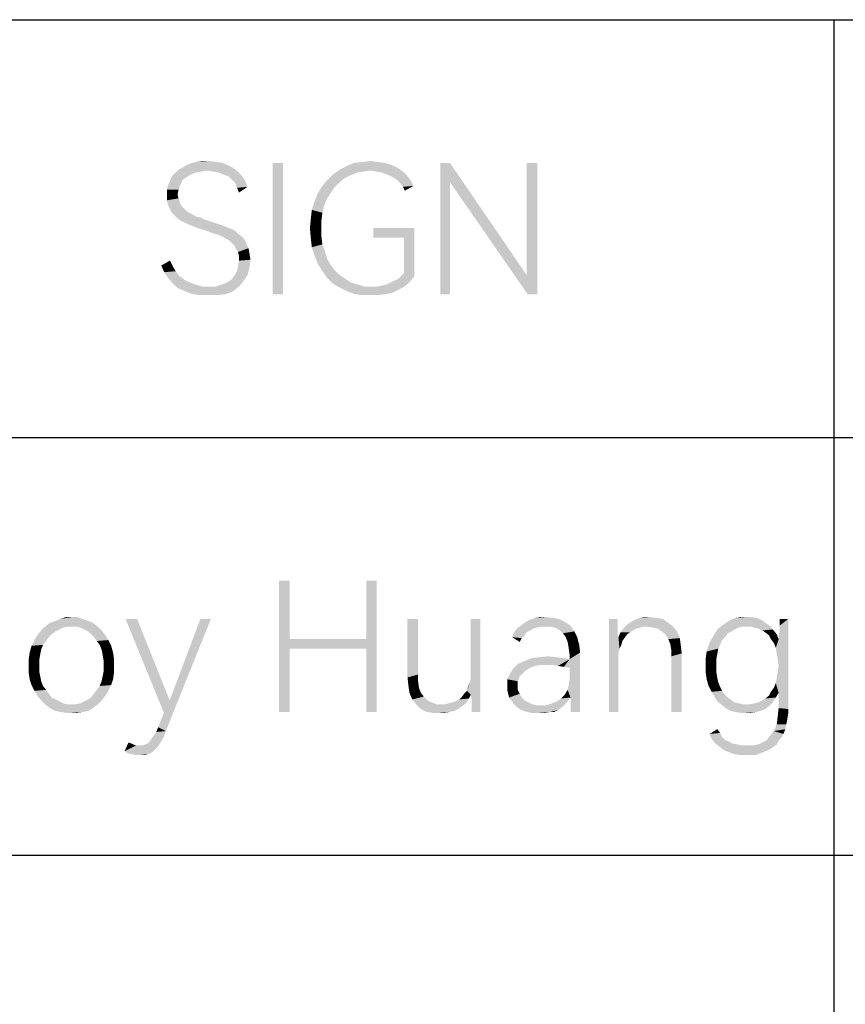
# Model space of a CAD drawing. Header units: millimetres. Extents: x 0 to 297, y 0 to 210.
# Tile 74 of 122: x 142 to 156, y 16 to 33. Entities that reach past the tile are written whole.
import ezdxf

# ---------------------------------------------------------------- set-up
doc = ezdxf.new("R2010")
doc.units = ezdxf.units.MM
doc.header["$LTSCALE"] = 16.335
doc.layers.get('0').update_dxf_attribs({"linetype": 'CONTINUOUS'})

msp = doc.modelspace()

# ---------------------------------------------------------------- linework, layer by layer
at = {"color": 7, "linetype": 'CONTINUOUS', "true_color": 0x00bfff}
for p, q in [((92, 33), (292, 33)), ((156, 33), (156, 12)), ((92, 26), (172, 26)), ((92, 19), (266, 19))]:
    msp.add_line(p, q, dxfattribs=at)
at = {"color": 7, "linetype": 'CONTINUOUS'}
for points in [[(145.88, 30.552), (145.093, 30.52), (145.174, 30.568)], [(145.093, 30.52), (145.88, 30.552), (145.961, 30.504)], [(145.768, 30.6), (145.174, 30.568), (145.254, 30.6)], [(145.174, 30.568), (145.768, 30.6), (145.88, 30.552)], [(145.655, 30.616), (145.254, 30.6), (145.334, 30.616)], [(145.254, 30.6), (145.655, 30.616), (145.768, 30.6)], [(145.527, 30.632), (145.334, 30.616), (145.431, 30.632)], [(145.334, 30.616), (145.527, 30.632), (145.655, 30.616)], [(146.78, 30.6), (146.603, 28.4), (146.603, 30.6)], [(146.603, 28.4), (146.78, 30.6), (146.78, 28.4)], [(148.691, 30.52), (147.727, 30.488), (147.855, 30.552)], [(148.482, 30.6), (148.594, 30.568), (147.855, 30.552)], [(148.482, 30.6), (147.855, 30.552), (147.968, 30.6)], [(147.855, 30.552), (148.594, 30.568), (148.691, 30.52)], [(148.369, 30.616), (147.968, 30.6), (148.112, 30.616)], [(147.968, 30.6), (148.369, 30.616), (148.482, 30.6)], [(148.112, 30.616), (148.241, 30.632), (148.369, 30.616)], [(149.574, 30.6), (149.574, 30.279), (149.413, 28.4)], [(149.574, 30.6), (149.413, 28.4), (149.413, 30.6)], [(149.574, 30.279), (149.574, 30.6), (150.858, 28.721)], [(151.035, 30.6), (150.858, 28.721), (150.858, 30.6)], [(150.874, 28.4), (150.858, 28.721), (151.035, 30.6)], [(150.874, 28.4), (151.035, 30.6), (151.035, 28.4)], [(145.158, 30.359), (144.885, 30.295), (144.917, 30.375)], [(145.238, 30.407), (144.917, 30.375), (144.965, 30.423)], [(144.917, 30.375), (145.238, 30.407), (145.158, 30.359)], [(145.511, 30.472), (144.965, 30.423), (145.029, 30.488)], [(145.511, 30.472), (145.415, 30.455), (144.965, 30.423)], [(145.415, 30.455), (145.318, 30.439), (144.965, 30.423)], [(144.965, 30.423), (145.318, 30.439), (145.238, 30.407)], [(145.961, 30.504), (145.029, 30.488), (145.093, 30.52)], [(145.511, 30.472), (145.029, 30.488), (145.961, 30.504)], [(145.607, 30.455), (145.511, 30.472), (145.961, 30.504)], [(145.704, 30.439), (145.607, 30.455), (145.961, 30.504)], [(145.704, 30.439), (145.961, 30.504), (146.041, 30.439)], [(146.041, 30.439), (145.784, 30.407), (145.704, 30.439)], [(145.864, 30.375), (145.784, 30.407), (146.041, 30.439)], [(145.864, 30.375), (146.041, 30.439), (146.105, 30.359)], [(146.105, 30.359), (145.928, 30.311), (145.864, 30.375)], [(147.904, 30.391), (147.518, 30.311), (147.615, 30.407)], [(147.904, 30.391), (147.807, 30.343), (147.518, 30.311)], [(148.241, 30.472), (147.615, 30.407), (147.727, 30.488)], [(148.241, 30.472), (148.128, 30.455), (147.615, 30.407)], [(148.128, 30.455), (148.016, 30.439), (147.615, 30.407)], [(147.615, 30.407), (148.016, 30.439), (147.904, 30.391)], [(148.241, 30.472), (147.727, 30.488), (148.691, 30.52)], [(148.337, 30.455), (148.241, 30.472), (148.691, 30.52)], [(148.337, 30.455), (148.691, 30.52), (148.787, 30.455)], [(148.787, 30.455), (148.434, 30.439), (148.337, 30.455)], [(148.514, 30.407), (148.434, 30.439), (148.787, 30.455)], [(148.514, 30.407), (148.787, 30.455), (148.851, 30.391)], [(148.851, 30.391), (148.594, 30.375), (148.514, 30.407)], [(148.674, 30.327), (148.594, 30.375), (148.851, 30.391)], [(148.674, 30.327), (148.851, 30.391), (148.915, 30.311)], [(145.061, 30.231), (144.836, 30.15), (144.853, 30.231)], [(144.836, 30.15), (145.061, 30.231), (145.029, 30.15)], [(144.853, 30.231), (144.885, 30.295), (145.093, 30.311)], [(144.853, 30.231), (145.093, 30.311), (145.061, 30.231)], [(145.158, 30.359), (145.093, 30.311), (144.885, 30.295)], [(145.928, 30.311), (146.105, 30.359), (146.153, 30.279)], [(146.153, 30.279), (145.977, 30.263), (145.928, 30.311)], [(145.977, 30.263), (146.153, 30.279), (146.185, 30.199)], [(146.185, 30.199), (146.009, 30.182), (145.977, 30.263)], [(146.009, 30.182), (146.185, 30.199), (146.041, 30.102)], [(147.647, 30.199), (147.358, 30.086), (147.438, 30.215)], [(147.647, 30.199), (147.582, 30.102), (147.358, 30.086)], [(147.727, 30.279), (147.438, 30.215), (147.518, 30.311)], [(147.438, 30.215), (147.727, 30.279), (147.647, 30.199)], [(147.518, 30.311), (147.807, 30.343), (147.727, 30.279)], [(148.915, 30.311), (148.739, 30.263), (148.674, 30.327)], [(148.739, 30.263), (148.915, 30.311), (148.964, 30.215)], [(148.964, 30.215), (148.787, 30.199), (148.739, 30.263)], [(148.787, 30.199), (148.964, 30.215), (148.819, 30.134)], [(149.413, 28.4), (149.574, 30.279), (149.574, 28.4)], [(150.858, 28.721), (150.874, 28.4), (149.574, 30.279)], [(145.029, 30.15), (145.013, 30.07), (144.836, 30.054)], [(145.029, 30.15), (144.836, 30.054), (144.836, 30.15)], [(144.836, 30.054), (145.013, 30.07), (145.029, 30.006)], [(145.029, 30.006), (144.836, 29.974), (144.836, 30.054)], [(147.518, 30.006), (147.309, 29.958), (147.358, 30.086)], [(147.358, 30.086), (147.582, 30.102), (147.518, 30.006)], [(144.836, 29.974), (145.029, 30.006), (145.045, 29.958)], [(145.045, 29.958), (144.853, 29.893), (144.836, 29.974)], [(145.045, 29.958), (145.061, 29.909), (144.853, 29.893)], [(144.853, 29.893), (145.061, 29.909), (145.093, 29.861)], [(145.093, 29.861), (144.885, 29.829), (144.853, 29.893)], [(147.47, 29.893), (147.261, 29.813), (147.309, 29.958)], [(147.261, 29.813), (147.47, 29.893), (147.438, 29.765)], [(147.309, 29.958), (147.518, 30.006), (147.47, 29.893)], [(144.885, 29.829), (145.093, 29.861), (145.174, 29.781)], [(145.174, 29.781), (144.917, 29.765), (144.885, 29.829)], [(144.917, 29.765), (145.174, 29.781), (145.27, 29.733)], [(145.27, 29.733), (144.965, 29.717), (144.917, 29.765)], [(144.965, 29.717), (145.27, 29.733), (145.318, 29.701)], [(145.318, 29.701), (145.013, 29.669), (144.965, 29.717)], [(145.318, 29.701), (145.399, 29.685), (145.013, 29.669)], [(147.438, 29.765), (147.245, 29.669), (147.261, 29.813)], [(147.245, 29.669), (147.438, 29.765), (147.422, 29.636)], [(145.013, 29.669), (145.399, 29.685), (145.463, 29.653)], [(145.463, 29.653), (145.061, 29.636), (145.013, 29.669)], [(145.061, 29.636), (145.463, 29.653), (145.559, 29.62)], [(145.559, 29.62), (145.126, 29.604), (145.061, 29.636)], [(145.126, 29.604), (145.559, 29.62), (145.655, 29.588)], [(145.655, 29.588), (145.19, 29.572), (145.126, 29.604)], [(145.19, 29.572), (145.655, 29.588), (145.752, 29.556)], [(145.752, 29.556), (145.27, 29.54), (145.19, 29.572)], [(145.27, 29.54), (145.752, 29.556), (145.832, 29.524)], [(145.832, 29.524), (145.35, 29.508), (145.27, 29.54)], [(147.422, 29.636), (147.229, 29.508), (147.245, 29.669)], [(147.229, 29.508), (147.422, 29.636), (147.422, 29.508)], [(145.35, 29.508), (145.832, 29.524), (145.912, 29.492)], [(145.912, 29.492), (145.463, 29.476), (145.35, 29.508)], [(145.463, 29.476), (145.912, 29.492), (145.977, 29.46)], [(145.977, 29.46), (145.543, 29.444), (145.463, 29.476)], [(145.639, 29.412), (145.543, 29.444), (145.977, 29.46)], [(145.639, 29.412), (145.977, 29.46), (146.025, 29.412)], [(146.025, 29.412), (145.704, 29.396), (145.639, 29.412)], [(145.768, 29.364), (145.704, 29.396), (146.025, 29.412)], [(145.768, 29.364), (146.025, 29.412), (146.089, 29.364)], [(147.422, 29.508), (147.245, 29.331), (147.229, 29.508)], [(147.422, 29.508), (147.422, 29.364), (147.245, 29.331)], [(148.98, 29.508), (148.289, 29.347), (148.289, 29.508)], [(148.803, 29.347), (148.289, 29.347), (148.98, 29.508)], [(148.803, 28.753), (148.803, 29.347), (148.98, 29.508)], [(148.803, 28.753), (148.98, 29.508), (148.98, 28.705)], [(146.089, 29.364), (145.88, 29.299), (145.768, 29.364)], [(146.089, 29.364), (146.137, 29.315), (145.88, 29.299)], [(145.88, 29.299), (146.137, 29.315), (146.169, 29.235)], [(146.169, 29.235), (145.961, 29.219), (145.88, 29.299)], [(145.961, 29.219), (146.169, 29.235), (146.201, 29.171)], [(146.201, 29.171), (145.993, 29.155), (145.961, 29.219)], [(147.245, 29.331), (147.422, 29.364), (147.438, 29.235)], [(147.438, 29.235), (147.261, 29.187), (147.245, 29.331)], [(147.261, 29.187), (147.438, 29.235), (147.486, 29.107)], [(146.025, 29.107), (145.993, 29.155), (146.201, 29.171)], [(146.025, 29.107), (146.201, 29.171), (146.218, 29.074)], [(146.218, 29.074), (146.041, 29.042), (146.025, 29.107)], [(146.041, 29.042), (146.218, 29.074), (146.234, 28.978)], [(146.234, 28.978), (146.041, 28.962), (146.041, 29.042)], [(147.486, 29.107), (147.309, 29.042), (147.261, 29.187)], [(147.309, 29.042), (147.486, 29.107), (147.518, 28.994)], [(147.518, 28.994), (147.358, 28.914), (147.309, 29.042)], [(144.74, 28.882), (144.885, 28.962), (144.933, 28.866)], [(144.933, 28.866), (144.788, 28.769), (144.74, 28.882)], [(146.025, 28.866), (146.041, 28.962), (146.234, 28.978)], [(146.025, 28.866), (146.234, 28.978), (146.218, 28.85)], [(147.358, 28.914), (147.518, 28.994), (147.582, 28.882)], [(147.582, 28.882), (147.438, 28.785), (147.358, 28.914)], [(147.582, 28.882), (147.647, 28.801), (147.438, 28.785)], [(144.933, 28.866), (144.981, 28.785), (144.788, 28.769)], [(144.788, 28.769), (144.981, 28.785), (145.045, 28.705)], [(145.045, 28.705), (144.853, 28.673), (144.788, 28.769)], [(145.912, 28.641), (145.961, 28.705), (146.185, 28.721)], [(145.912, 28.641), (146.185, 28.721), (146.121, 28.625)], [(146.185, 28.721), (145.961, 28.705), (146.009, 28.785)], [(146.218, 28.85), (146.009, 28.785), (146.025, 28.866)], [(146.009, 28.785), (146.218, 28.85), (146.185, 28.721)], [(147.438, 28.785), (147.647, 28.801), (147.727, 28.721)], [(147.727, 28.721), (147.518, 28.673), (147.438, 28.785)], [(147.518, 28.673), (147.727, 28.721), (147.823, 28.657)], [(148.98, 28.705), (148.755, 28.705), (148.803, 28.753)], [(144.853, 28.673), (145.045, 28.705), (145.126, 28.641)], [(145.126, 28.641), (144.933, 28.577), (144.853, 28.673)], [(145.126, 28.641), (145.222, 28.593), (144.933, 28.577)], [(144.933, 28.577), (145.222, 28.593), (145.318, 28.561)], [(145.318, 28.561), (145.029, 28.496), (144.933, 28.577)], [(145.318, 28.561), (145.431, 28.528), (145.029, 28.496)], [(145.655, 28.528), (145.752, 28.561), (146.121, 28.625)], [(145.655, 28.528), (146.121, 28.625), (146.041, 28.528)], [(145.752, 28.561), (145.832, 28.593), (146.121, 28.625)], [(146.121, 28.625), (145.832, 28.593), (145.912, 28.641)], [(147.823, 28.657), (147.615, 28.577), (147.518, 28.673)], [(147.823, 28.657), (147.92, 28.593), (147.615, 28.577)], [(147.615, 28.577), (147.92, 28.593), (148.032, 28.561)], [(148.032, 28.561), (147.727, 28.512), (147.615, 28.577)], [(148.032, 28.561), (148.145, 28.528), (147.727, 28.512)], [(148.353, 28.528), (148.434, 28.545), (148.851, 28.561)], [(148.353, 28.528), (148.851, 28.561), (148.787, 28.512)], [(148.851, 28.561), (148.434, 28.545), (148.514, 28.561)], [(148.514, 28.561), (148.578, 28.593), (148.915, 28.625)], [(148.514, 28.561), (148.915, 28.625), (148.851, 28.561)], [(148.915, 28.625), (148.578, 28.593), (148.642, 28.625)], [(148.642, 28.625), (148.707, 28.657), (148.98, 28.705)], [(148.642, 28.625), (148.98, 28.705), (148.915, 28.625)], [(148.98, 28.705), (148.707, 28.657), (148.755, 28.705)], [(145.655, 28.528), (146.041, 28.528), (145.029, 28.496)], [(145.543, 28.528), (145.655, 28.528), (145.029, 28.496)], [(145.431, 28.528), (145.543, 28.528), (145.029, 28.496)], [(145.142, 28.448), (145.029, 28.496), (146.041, 28.528)], [(145.142, 28.448), (146.041, 28.528), (145.945, 28.448)], [(145.945, 28.448), (145.27, 28.4), (145.142, 28.448)], [(145.27, 28.4), (145.945, 28.448), (145.816, 28.4)], [(145.816, 28.4), (145.399, 28.384), (145.27, 28.4)], [(145.543, 28.384), (145.399, 28.384), (145.816, 28.4)], [(145.543, 28.384), (145.816, 28.4), (145.688, 28.384)], [(148.273, 28.528), (148.353, 28.528), (147.727, 28.512)], [(148.145, 28.528), (148.273, 28.528), (147.727, 28.512)], [(148.787, 28.512), (147.727, 28.512), (148.353, 28.528)], [(148.787, 28.512), (147.855, 28.448), (147.727, 28.512)], [(148.787, 28.512), (148.691, 28.464), (147.855, 28.448)], [(147.855, 28.448), (148.691, 28.464), (148.594, 28.416)], [(148.594, 28.416), (147.984, 28.4), (147.855, 28.448)], [(147.984, 28.4), (148.594, 28.416), (148.482, 28.4)], [(148.482, 28.4), (148.112, 28.384), (147.984, 28.4)], [(148.257, 28.384), (148.112, 28.384), (148.482, 28.4)], [(148.257, 28.384), (148.482, 28.4), (148.369, 28.384)], [(146.888, 23.6), (146.888, 22.62), (146.711, 21.4)], [(146.888, 23.6), (146.711, 21.4), (146.711, 23.6)], [(148.349, 23.6), (148.173, 22.62), (148.173, 23.6)], [(148.173, 22.46), (148.173, 22.62), (148.349, 23.6)], [(148.173, 21.4), (148.173, 22.46), (148.349, 23.6)], [(148.173, 21.4), (148.349, 23.6), (148.349, 21.4)], [(143.419, 22.958), (142.97, 22.926), (143.05, 22.958)], [(142.97, 22.926), (143.419, 22.958), (143.516, 22.926)], [(143.243, 22.99), (143.339, 22.99), (143.05, 22.958)], [(143.243, 22.99), (143.05, 22.958), (143.146, 22.99)], [(143.05, 22.958), (143.339, 22.99), (143.419, 22.958)], [(144.335, 22.958), (144.784, 21.384), (144.142, 22.958)], [(144.335, 22.958), (144.881, 21.593), (144.784, 21.384)], [(144.688, 21.143), (144.784, 21.384), (145.571, 22.958)], [(144.688, 21.143), (145.571, 22.958), (144.816, 21.079)], [(144.784, 21.384), (144.881, 21.593), (145.571, 22.958)], [(145.571, 22.958), (144.881, 21.593), (145.395, 22.958)], [(149.04, 22.958), (149.04, 22.026), (148.863, 21.978)], [(149.04, 22.958), (148.863, 21.978), (148.863, 22.958)], [(150.084, 22.958), (149.923, 22.042), (149.923, 22.958)], [(149.923, 21.962), (149.923, 22.042), (150.084, 22.958)], [(149.923, 21.689), (149.923, 21.962), (150.084, 22.958)], [(149.939, 21.593), (149.923, 21.689), (150.084, 22.958)], [(149.939, 21.448), (149.939, 21.593), (150.084, 22.958)], [(149.939, 21.432), (149.939, 21.448), (150.084, 22.958)], [(149.939, 21.4), (149.939, 21.432), (150.084, 22.958)], [(149.939, 21.4), (150.084, 22.958), (150.084, 21.4)], [(151.497, 22.909), (150.822, 22.893), (150.903, 22.942)], [(151.304, 22.974), (151.4, 22.958), (150.903, 22.942)], [(151.304, 22.974), (150.903, 22.942), (150.999, 22.974)], [(150.903, 22.942), (151.4, 22.958), (151.497, 22.909)], [(151.176, 22.99), (150.999, 22.974), (151.079, 22.99)], [(150.999, 22.974), (151.176, 22.99), (151.304, 22.974)], [(152.38, 22.958), (152.38, 22.845), (152.235, 21.4)], [(152.38, 22.958), (152.235, 21.4), (152.235, 22.958)], [(152.605, 22.909), (152.669, 22.942), (153.135, 22.958)], [(152.605, 22.909), (153.135, 22.958), (153.231, 22.893)], [(153.038, 22.974), (153.135, 22.958), (152.669, 22.942)], [(153.038, 22.974), (152.669, 22.942), (152.749, 22.974)], [(152.91, 22.99), (152.749, 22.974), (152.83, 22.99)], [(152.749, 22.974), (152.91, 22.99), (153.038, 22.974)], [(154.789, 22.942), (154.195, 22.893), (154.275, 22.942)], [(154.195, 22.893), (154.789, 22.942), (154.853, 22.893)], [(154.708, 22.974), (154.275, 22.942), (154.355, 22.974)], [(154.275, 22.942), (154.708, 22.974), (154.789, 22.942)], [(154.532, 22.99), (154.612, 22.99), (154.355, 22.974)], [(154.532, 22.99), (154.355, 22.974), (154.435, 22.99)], [(154.355, 22.974), (154.612, 22.99), (154.708, 22.974)], [(155.03, 22.476), (155.078, 22.62), (155.238, 22.958)], [(155.046, 22.38), (155.03, 22.476), (155.238, 22.958)], [(155.062, 22.283), (155.046, 22.38), (155.238, 22.958)], [(155.046, 21.962), (155.062, 22.074), (155.238, 22.958)], [(155.078, 21.721), (155.046, 21.962), (155.238, 22.958)], [(155.078, 22.171), (155.062, 22.283), (155.238, 22.958)], [(155.062, 22.074), (155.078, 22.171), (155.238, 22.958)], [(155.078, 22.669), (155.094, 22.749), (155.238, 22.958)], [(155.078, 22.62), (155.078, 22.669), (155.238, 22.958)], [(155.078, 21.464), (155.078, 21.721), (155.238, 22.958)], [(155.078, 21.464), (155.238, 22.958), (155.238, 21.448)], [(155.238, 22.958), (155.094, 22.845), (155.094, 22.958)], [(155.094, 22.749), (155.094, 22.845), (155.238, 22.958)], [(143.162, 22.829), (143.098, 22.813), (142.729, 22.765)], [(143.162, 22.829), (142.729, 22.765), (142.793, 22.829)], [(143.098, 22.813), (143.034, 22.781), (142.729, 22.765)], [(142.729, 22.765), (143.034, 22.781), (142.97, 22.749)], [(143.596, 22.893), (142.793, 22.829), (142.873, 22.893)], [(143.162, 22.829), (142.793, 22.829), (143.596, 22.893)], [(143.516, 22.926), (142.873, 22.893), (142.97, 22.926)], [(142.873, 22.893), (143.516, 22.926), (143.596, 22.893)], [(143.243, 22.829), (143.162, 22.829), (143.596, 22.893)], [(143.307, 22.829), (143.243, 22.829), (143.596, 22.893)], [(143.307, 22.829), (143.596, 22.893), (143.676, 22.829)], [(143.676, 22.829), (143.387, 22.813), (143.307, 22.829)], [(143.451, 22.781), (143.387, 22.813), (143.676, 22.829)], [(143.451, 22.781), (143.676, 22.829), (143.741, 22.765)], [(143.741, 22.765), (143.516, 22.749), (143.451, 22.781)], [(150.967, 22.797), (150.919, 22.765), (150.646, 22.733)], [(150.967, 22.797), (150.646, 22.733), (150.694, 22.797)], [(151.095, 22.829), (150.694, 22.797), (150.758, 22.845)], [(151.095, 22.829), (151.031, 22.813), (150.694, 22.797)], [(150.694, 22.797), (151.031, 22.813), (150.967, 22.797)], [(150.758, 22.845), (150.822, 22.893), (151.497, 22.909)], [(150.758, 22.845), (151.497, 22.909), (151.593, 22.845)], [(150.758, 22.845), (151.593, 22.845), (151.095, 22.829)], [(151.176, 22.829), (151.095, 22.829), (151.593, 22.845)], [(151.256, 22.829), (151.176, 22.829), (151.593, 22.845)], [(151.336, 22.813), (151.256, 22.829), (151.593, 22.845)], [(151.416, 22.765), (151.336, 22.813), (151.593, 22.845)], [(151.416, 22.765), (151.593, 22.845), (151.657, 22.749)], [(152.38, 22.845), (152.38, 22.765), (152.235, 21.4)], [(152.701, 22.797), (152.637, 22.765), (152.428, 22.733)], [(152.701, 22.797), (152.428, 22.733), (152.476, 22.797)], [(152.814, 22.829), (152.476, 22.797), (152.541, 22.861)], [(152.814, 22.829), (152.765, 22.813), (152.476, 22.797)], [(152.476, 22.797), (152.765, 22.813), (152.701, 22.797)], [(153.231, 22.893), (152.541, 22.861), (152.605, 22.909)], [(152.814, 22.829), (152.541, 22.861), (153.231, 22.893)], [(152.878, 22.829), (152.814, 22.829), (153.231, 22.893)], [(152.878, 22.829), (153.231, 22.893), (153.311, 22.829)], [(153.311, 22.829), (152.974, 22.813), (152.878, 22.829)], [(153.054, 22.797), (152.974, 22.813), (153.311, 22.829)], [(153.119, 22.749), (153.054, 22.797), (153.311, 22.829)], [(153.119, 22.749), (153.311, 22.829), (153.376, 22.749)], [(154.339, 22.781), (154.291, 22.749), (154.002, 22.701)], [(154.339, 22.781), (154.002, 22.701), (154.05, 22.781)], [(154.484, 22.829), (154.05, 22.781), (154.13, 22.845)], [(154.484, 22.829), (154.403, 22.813), (154.05, 22.781)], [(154.05, 22.781), (154.403, 22.813), (154.339, 22.781)], [(154.853, 22.893), (154.13, 22.845), (154.195, 22.893)], [(154.13, 22.845), (154.853, 22.893), (154.933, 22.845)], [(154.13, 22.845), (154.933, 22.845), (154.484, 22.829)], [(154.548, 22.829), (154.484, 22.829), (154.933, 22.845)], [(154.612, 22.829), (154.548, 22.829), (154.933, 22.845)], [(154.676, 22.813), (154.612, 22.829), (154.933, 22.845)], [(154.741, 22.797), (154.676, 22.813), (154.933, 22.845)], [(154.741, 22.797), (154.933, 22.845), (154.981, 22.781)], [(154.981, 22.781), (154.805, 22.765), (154.741, 22.797)], [(154.853, 22.733), (154.805, 22.765), (154.981, 22.781)], [(154.853, 22.733), (154.981, 22.781), (155.046, 22.701)], [(142.857, 22.653), (142.616, 22.604), (142.665, 22.685)], [(142.616, 22.604), (142.857, 22.653), (142.809, 22.588)], [(142.97, 22.749), (142.665, 22.685), (142.729, 22.765)], [(142.97, 22.749), (142.905, 22.701), (142.665, 22.685)], [(142.665, 22.685), (142.905, 22.701), (142.857, 22.653)], [(143.564, 22.701), (143.516, 22.749), (143.741, 22.765)], [(143.564, 22.701), (143.741, 22.765), (143.805, 22.685)], [(143.805, 22.685), (143.612, 22.653), (143.564, 22.701)], [(143.612, 22.653), (143.805, 22.685), (143.853, 22.604)], [(143.853, 22.604), (143.66, 22.588), (143.612, 22.653)], [(146.888, 22.62), (146.888, 22.46), (146.711, 21.4)], [(146.888, 22.62), (148.173, 22.62), (146.888, 22.46)], [(148.173, 22.46), (146.888, 22.46), (148.173, 22.62)], [(150.854, 22.733), (150.822, 22.685), (150.614, 22.653)], [(150.854, 22.733), (150.614, 22.653), (150.646, 22.733)], [(150.614, 22.653), (150.822, 22.685), (150.774, 22.636)], [(150.774, 22.636), (150.742, 22.572), (150.614, 22.653)], [(150.646, 22.733), (150.919, 22.765), (150.854, 22.733)], [(151.657, 22.749), (151.465, 22.717), (151.416, 22.765)], [(151.513, 22.653), (151.465, 22.717), (151.657, 22.749)], [(151.513, 22.653), (151.657, 22.749), (151.705, 22.653)], [(151.705, 22.653), (151.545, 22.572), (151.513, 22.653)], [(151.545, 22.572), (151.705, 22.653), (151.738, 22.524)], [(152.38, 22.765), (152.38, 22.701), (152.235, 21.4)], [(152.38, 22.701), (152.396, 22.653), (152.235, 21.4)], [(152.396, 22.653), (152.396, 22.396), (152.235, 21.4)], [(152.589, 22.733), (152.541, 22.701), (152.396, 22.653)], [(152.589, 22.733), (152.396, 22.653), (152.428, 22.733)], [(152.396, 22.653), (152.541, 22.701), (152.508, 22.653)], [(152.396, 22.653), (152.508, 22.653), (152.46, 22.588)], [(152.396, 22.653), (152.46, 22.588), (152.412, 22.46)], [(152.396, 22.653), (152.412, 22.46), (152.396, 22.396)], [(152.428, 22.733), (152.637, 22.765), (152.589, 22.733)], [(153.376, 22.749), (153.183, 22.701), (153.119, 22.749)], [(153.183, 22.701), (153.376, 22.749), (153.424, 22.636)], [(153.424, 22.636), (153.231, 22.62), (153.183, 22.701)], [(153.263, 22.54), (153.231, 22.62), (153.424, 22.636)], [(153.263, 22.54), (153.424, 22.636), (153.44, 22.508)], [(154.13, 22.604), (153.905, 22.524), (153.954, 22.62)], [(154.178, 22.653), (153.954, 22.62), (154.002, 22.701)], [(153.954, 22.62), (154.178, 22.653), (154.13, 22.604)], [(154.291, 22.749), (154.227, 22.717), (154.002, 22.701)], [(154.002, 22.701), (154.227, 22.717), (154.178, 22.653)], [(155.046, 22.701), (154.917, 22.685), (154.853, 22.733)], [(154.949, 22.62), (154.917, 22.685), (155.046, 22.701)], [(154.949, 22.62), (155.046, 22.701), (155.078, 22.62)], [(155.078, 22.62), (154.997, 22.556), (154.949, 22.62)], [(155.03, 22.476), (154.997, 22.556), (155.078, 22.62)], [(142.729, 22.444), (142.536, 22.396), (142.568, 22.508)], [(142.536, 22.396), (142.729, 22.444), (142.713, 22.364)], [(142.809, 22.588), (142.568, 22.508), (142.616, 22.604)], [(142.809, 22.588), (142.761, 22.524), (142.568, 22.508)], [(142.568, 22.508), (142.761, 22.524), (142.729, 22.444)], [(143.708, 22.524), (143.66, 22.588), (143.853, 22.604)], [(143.708, 22.524), (143.853, 22.604), (143.901, 22.508)], [(143.901, 22.508), (143.741, 22.444), (143.708, 22.524)], [(143.741, 22.444), (143.901, 22.508), (143.933, 22.396)], [(143.933, 22.396), (143.757, 22.364), (143.741, 22.444)], [(146.711, 21.4), (146.888, 22.46), (146.888, 21.4)], [(151.738, 22.524), (151.561, 22.476), (151.545, 22.572)], [(151.561, 22.476), (151.738, 22.524), (151.754, 22.396)], [(151.754, 22.396), (151.577, 22.364), (151.561, 22.476)], [(152.46, 22.588), (152.444, 22.524), (152.412, 22.46)], [(153.44, 22.508), (153.279, 22.444), (153.263, 22.54)], [(153.279, 22.444), (153.44, 22.508), (153.456, 22.38)], [(153.456, 22.38), (153.279, 22.331), (153.279, 22.444)], [(154.098, 22.524), (154.066, 22.46), (153.873, 22.412)], [(154.098, 22.524), (153.873, 22.412), (153.905, 22.524)], [(153.873, 22.412), (154.066, 22.46), (154.05, 22.364)], [(153.905, 22.524), (154.13, 22.604), (154.098, 22.524)], [(142.713, 22.364), (142.52, 22.283), (142.536, 22.396)], [(142.52, 22.283), (142.713, 22.364), (142.697, 22.267)], [(142.697, 22.267), (142.52, 22.171), (142.52, 22.283)], [(143.757, 22.364), (143.933, 22.396), (143.949, 22.283)], [(143.949, 22.283), (143.773, 22.267), (143.757, 22.364)], [(143.773, 22.171), (143.773, 22.267), (143.949, 22.283)], [(143.773, 22.171), (143.949, 22.283), (143.949, 22.171)], [(150.71, 22.203), (150.822, 22.251), (151.577, 22.283)], [(151.095, 22.187), (150.71, 22.203), (151.577, 22.283)], [(151.577, 22.283), (150.822, 22.251), (150.935, 22.299)], [(151.384, 22.315), (150.935, 22.299), (151.063, 22.315)], [(150.935, 22.299), (151.384, 22.315), (151.577, 22.283)], [(151.063, 22.315), (151.208, 22.331), (151.384, 22.315)], [(151.208, 22.187), (151.095, 22.187), (151.577, 22.283)], [(151.288, 22.187), (151.208, 22.187), (151.577, 22.283)], [(151.384, 22.171), (151.288, 22.187), (151.577, 22.283)], [(151.481, 22.155), (151.384, 22.171), (151.577, 22.283)], [(151.481, 22.155), (151.577, 22.283), (151.754, 22.396)], [(151.577, 22.139), (151.481, 22.155), (151.754, 22.396)], [(151.545, 21.769), (151.561, 21.85), (151.754, 22.396)], [(151.593, 21.641), (151.545, 21.769), (151.754, 22.396)], [(151.561, 21.85), (151.577, 21.946), (151.754, 22.396)], [(151.577, 22.283), (151.577, 22.364), (151.754, 22.396)], [(151.577, 21.946), (151.577, 22.139), (151.754, 22.396)], [(151.593, 21.496), (151.593, 21.641), (151.754, 22.396)], [(151.593, 21.4), (151.593, 21.496), (151.754, 22.396)], [(151.593, 21.4), (151.754, 22.396), (151.754, 21.4)], [(152.396, 22.396), (152.396, 22.315), (152.235, 21.4)], [(152.235, 21.4), (152.396, 22.315), (152.396, 21.4)], [(153.279, 21.4), (153.279, 22.331), (153.456, 22.38)], [(153.279, 21.4), (153.456, 22.38), (153.456, 21.4)], [(154.05, 22.364), (153.857, 22.299), (153.873, 22.412)], [(153.857, 22.299), (154.05, 22.364), (154.034, 22.283)], [(154.034, 22.283), (153.857, 22.171), (153.857, 22.299)], [(153.857, 22.171), (154.034, 22.283), (154.034, 22.171)], [(142.52, 22.171), (142.697, 22.267), (142.697, 22.171)], [(142.697, 22.171), (142.697, 22.074), (142.52, 22.058)], [(142.697, 22.171), (142.52, 22.058), (142.52, 22.171)], [(143.949, 22.171), (143.773, 22.074), (143.773, 22.171)], [(143.773, 22.074), (143.949, 22.171), (143.949, 22.058)], [(150.838, 22.091), (150.581, 22.042), (150.63, 22.123)], [(151.095, 22.187), (150.63, 22.123), (150.71, 22.203)], [(151.095, 22.187), (150.999, 22.171), (150.63, 22.123)], [(150.999, 22.171), (150.919, 22.139), (150.63, 22.123)], [(150.63, 22.123), (150.919, 22.139), (150.838, 22.091)], [(154.034, 22.171), (154.034, 22.074), (153.857, 22.058)], [(154.034, 22.171), (153.857, 22.058), (153.857, 22.171)], [(142.52, 22.058), (142.697, 22.074), (142.713, 21.994)], [(142.713, 21.994), (142.536, 21.946), (142.52, 22.058)], [(142.536, 21.946), (142.713, 21.994), (142.729, 21.914)], [(142.729, 21.914), (142.568, 21.85), (142.536, 21.946)], [(143.933, 21.946), (143.741, 21.914), (143.757, 21.994)], [(143.741, 21.914), (143.933, 21.946), (143.901, 21.85)], [(143.949, 22.058), (143.757, 21.994), (143.773, 22.074)], [(143.757, 21.994), (143.949, 22.058), (143.933, 21.946)], [(148.863, 21.978), (149.04, 22.026), (149.04, 21.914)], [(149.04, 21.914), (148.879, 21.834), (148.863, 21.978)], [(149.923, 21.689), (149.907, 21.898), (149.923, 21.962)], [(150.79, 22.042), (150.742, 21.994), (150.533, 21.946)], [(150.79, 22.042), (150.533, 21.946), (150.581, 22.042)], [(150.533, 21.946), (150.742, 21.994), (150.71, 21.914)], [(150.71, 21.914), (150.533, 21.834), (150.533, 21.946)], [(150.581, 22.042), (150.838, 22.091), (150.79, 22.042)], [(153.857, 22.058), (154.034, 22.074), (154.05, 21.978)], [(154.05, 21.978), (153.873, 21.946), (153.857, 22.058)], [(153.873, 21.946), (154.05, 21.978), (154.066, 21.898)], [(154.066, 21.898), (153.905, 21.834), (153.873, 21.946)], [(155.078, 21.721), (155.03, 21.882), (155.046, 21.962)], [(142.568, 21.85), (142.729, 21.914), (142.761, 21.834)], [(142.761, 21.834), (142.616, 21.753), (142.568, 21.85)], [(142.761, 21.834), (142.809, 21.769), (142.616, 21.753)], [(143.66, 21.769), (143.708, 21.834), (143.901, 21.85)], [(143.66, 21.769), (143.901, 21.85), (143.853, 21.753)], [(143.901, 21.85), (143.708, 21.834), (143.741, 21.914)], [(148.879, 21.834), (149.04, 21.914), (149.056, 21.801)], [(149.056, 21.801), (148.895, 21.721), (148.879, 21.834)], [(148.895, 21.721), (149.056, 21.801), (149.088, 21.721)], [(149.859, 21.753), (149.875, 21.818), (149.907, 21.898)], [(149.923, 21.689), (149.859, 21.753), (149.907, 21.898)], [(150.533, 21.834), (150.71, 21.914), (150.71, 21.834)], [(150.71, 21.834), (150.533, 21.769), (150.533, 21.834)], [(150.533, 21.769), (150.71, 21.834), (150.71, 21.769)], [(153.905, 21.834), (154.066, 21.898), (154.098, 21.818)], [(154.098, 21.818), (153.954, 21.737), (153.905, 21.834)], [(154.098, 21.818), (154.13, 21.753), (153.954, 21.737)], [(155.078, 21.721), (154.949, 21.737), (154.997, 21.801)], [(155.078, 21.721), (154.997, 21.801), (155.03, 21.882)], [(142.616, 21.753), (142.809, 21.769), (142.857, 21.705)], [(142.857, 21.705), (142.665, 21.673), (142.616, 21.753)], [(142.665, 21.673), (142.857, 21.705), (142.905, 21.641)], [(142.905, 21.641), (142.729, 21.593), (142.665, 21.673)], [(142.905, 21.641), (142.97, 21.609), (142.729, 21.593)], [(143.516, 21.609), (143.564, 21.641), (143.805, 21.673)], [(143.516, 21.609), (143.805, 21.673), (143.741, 21.593)], [(143.805, 21.673), (143.564, 21.641), (143.612, 21.705)], [(143.853, 21.753), (143.612, 21.705), (143.66, 21.769)], [(143.612, 21.705), (143.853, 21.753), (143.805, 21.673)], [(149.088, 21.721), (148.943, 21.609), (148.895, 21.721)], [(149.088, 21.721), (149.136, 21.657), (148.943, 21.609)], [(148.943, 21.609), (149.136, 21.657), (149.2, 21.593)], [(149.554, 21.545), (149.618, 21.561), (149.891, 21.625)], [(149.554, 21.545), (149.891, 21.625), (149.843, 21.545)], [(149.618, 21.561), (149.666, 21.577), (149.891, 21.625)], [(149.666, 21.577), (149.73, 21.609), (149.891, 21.625)], [(149.891, 21.625), (149.73, 21.609), (149.778, 21.657)], [(149.923, 21.689), (149.778, 21.657), (149.811, 21.705)], [(149.778, 21.657), (149.923, 21.689), (149.891, 21.625)], [(149.923, 21.689), (149.811, 21.705), (149.859, 21.753)], [(150.71, 21.769), (150.549, 21.705), (150.533, 21.769)], [(150.549, 21.705), (150.71, 21.769), (150.742, 21.705)], [(150.742, 21.705), (150.565, 21.641), (150.549, 21.705)], [(150.565, 21.641), (150.742, 21.705), (150.774, 21.641)], [(150.774, 21.641), (150.614, 21.577), (150.565, 21.641)], [(150.774, 21.641), (150.822, 21.593), (150.614, 21.577)], [(151.368, 21.577), (151.432, 21.625), (151.593, 21.641)], [(151.368, 21.577), (151.593, 21.641), (151.545, 21.577)], [(151.593, 21.641), (151.432, 21.625), (151.497, 21.689)], [(151.593, 21.641), (151.497, 21.689), (151.545, 21.769)], [(153.954, 21.737), (154.13, 21.753), (154.178, 21.689)], [(154.178, 21.689), (154.002, 21.657), (153.954, 21.737)], [(154.002, 21.657), (154.178, 21.689), (154.227, 21.641)], [(154.227, 21.641), (154.05, 21.577), (154.002, 21.657)], [(154.227, 21.641), (154.291, 21.593), (154.05, 21.577)], [(154.741, 21.561), (154.805, 21.593), (155.03, 21.641)], [(154.741, 21.561), (155.03, 21.641), (154.981, 21.561)], [(154.805, 21.593), (154.853, 21.625), (155.03, 21.641)], [(155.03, 21.641), (154.853, 21.625), (154.917, 21.673)], [(155.078, 21.721), (154.917, 21.673), (154.949, 21.737)], [(154.917, 21.673), (155.078, 21.721), (155.03, 21.641)], [(142.729, 21.593), (142.97, 21.609), (143.034, 21.577)], [(143.034, 21.577), (142.793, 21.528), (142.729, 21.593)], [(143.034, 21.577), (143.098, 21.545), (142.793, 21.528)], [(142.793, 21.528), (143.098, 21.545), (143.162, 21.528)], [(143.162, 21.528), (142.873, 21.464), (142.793, 21.528)], [(143.307, 21.528), (143.676, 21.528), (142.873, 21.464)], [(143.243, 21.528), (143.307, 21.528), (142.873, 21.464)], [(143.162, 21.528), (143.243, 21.528), (142.873, 21.464)], [(142.873, 21.464), (143.676, 21.528), (143.596, 21.464)], [(143.596, 21.464), (142.97, 21.416), (142.873, 21.464)], [(142.97, 21.416), (143.596, 21.464), (143.516, 21.416)], [(143.307, 21.528), (143.387, 21.545), (143.741, 21.593)], [(143.307, 21.528), (143.741, 21.593), (143.676, 21.528)], [(143.387, 21.545), (143.451, 21.577), (143.741, 21.593)], [(143.741, 21.593), (143.451, 21.577), (143.516, 21.609)], [(149.2, 21.593), (149.008, 21.528), (148.943, 21.609)], [(149.2, 21.593), (149.265, 21.561), (149.008, 21.528)], [(149.008, 21.528), (149.265, 21.561), (149.345, 21.528)], [(149.345, 21.528), (149.088, 21.448), (149.008, 21.528)], [(149.505, 21.528), (149.778, 21.496), (149.088, 21.448)], [(149.441, 21.528), (149.505, 21.528), (149.088, 21.448)], [(149.345, 21.528), (149.441, 21.528), (149.088, 21.448)], [(149.088, 21.448), (149.778, 21.496), (149.714, 21.448)], [(149.843, 21.545), (149.505, 21.528), (149.554, 21.545)], [(149.505, 21.528), (149.843, 21.545), (149.778, 21.496)], [(150.614, 21.577), (150.822, 21.593), (150.886, 21.561)], [(150.886, 21.561), (150.646, 21.528), (150.614, 21.577)], [(150.646, 21.528), (150.886, 21.561), (150.951, 21.528)], [(150.951, 21.528), (150.694, 21.48), (150.646, 21.528)], [(150.951, 21.528), (151.015, 21.512), (150.694, 21.48)], [(150.694, 21.48), (151.192, 21.512), (151.497, 21.528)], [(150.694, 21.48), (151.497, 21.528), (151.449, 21.48)], [(151.095, 21.512), (151.192, 21.512), (150.694, 21.48)], [(151.015, 21.512), (151.095, 21.512), (150.694, 21.48)], [(151.449, 21.48), (150.742, 21.448), (150.694, 21.48)], [(150.742, 21.448), (151.449, 21.48), (151.384, 21.432)], [(151.497, 21.528), (151.192, 21.512), (151.288, 21.545)], [(151.545, 21.577), (151.288, 21.545), (151.368, 21.577)], [(151.288, 21.545), (151.545, 21.577), (151.497, 21.528)], [(154.05, 21.577), (154.291, 21.593), (154.339, 21.561)], [(154.339, 21.561), (154.13, 21.512), (154.05, 21.577)], [(154.339, 21.561), (154.403, 21.545), (154.13, 21.512)], [(154.403, 21.545), (154.484, 21.528), (154.13, 21.512)], [(154.548, 21.528), (154.612, 21.528), (154.13, 21.512)], [(154.484, 21.528), (154.548, 21.528), (154.13, 21.512)], [(154.917, 21.496), (154.13, 21.512), (154.612, 21.528)], [(154.917, 21.496), (154.195, 21.464), (154.13, 21.512)], [(154.195, 21.464), (154.917, 21.496), (154.853, 21.448)], [(154.853, 21.448), (154.275, 21.416), (154.195, 21.464)], [(154.612, 21.528), (154.676, 21.545), (154.981, 21.561)], [(154.612, 21.528), (154.981, 21.561), (154.917, 21.496)], [(154.981, 21.561), (154.676, 21.545), (154.741, 21.561)], [(155.238, 21.448), (155.062, 21.32), (155.078, 21.464)], [(143.516, 21.416), (143.05, 21.4), (142.97, 21.416)], [(143.05, 21.4), (143.516, 21.416), (143.419, 21.4)], [(143.419, 21.4), (143.146, 21.384), (143.05, 21.4)], [(143.243, 21.384), (143.146, 21.384), (143.419, 21.4)], [(143.243, 21.384), (143.419, 21.4), (143.339, 21.384)], [(149.714, 21.448), (149.184, 21.4), (149.088, 21.448)], [(149.714, 21.448), (149.65, 21.416), (149.184, 21.4)], [(149.184, 21.4), (149.65, 21.416), (149.57, 21.4)], [(149.57, 21.4), (149.281, 21.384), (149.184, 21.4)], [(149.409, 21.384), (149.281, 21.384), (149.57, 21.4)], [(149.409, 21.384), (149.57, 21.4), (149.489, 21.384)], [(151.384, 21.432), (150.806, 21.416), (150.742, 21.448)], [(150.87, 21.4), (150.806, 21.416), (151.384, 21.432)], [(151.256, 21.4), (150.87, 21.4), (151.384, 21.432)], [(151.256, 21.4), (150.935, 21.384), (150.87, 21.4)], [(151.015, 21.384), (150.935, 21.384), (151.256, 21.4)], [(151.079, 21.384), (151.015, 21.384), (151.256, 21.4)], [(151.079, 21.384), (151.256, 21.4), (151.176, 21.384)], [(151.256, 21.4), (151.384, 21.432), (151.32, 21.4)], [(154.275, 21.416), (154.853, 21.448), (154.773, 21.416)], [(154.773, 21.416), (154.355, 21.4), (154.275, 21.416)], [(154.355, 21.4), (154.773, 21.416), (154.708, 21.4)], [(154.708, 21.4), (154.435, 21.384), (154.355, 21.4)], [(154.532, 21.384), (154.435, 21.384), (154.708, 21.4)], [(154.532, 21.384), (154.708, 21.4), (154.612, 21.384)], [(155.222, 21.272), (155.046, 21.191), (155.062, 21.32)], [(155.238, 21.448), (155.238, 21.368), (155.062, 21.32)], [(155.062, 21.32), (155.238, 21.368), (155.222, 21.272)], [(144.816, 21.079), (144.656, 21.063), (144.688, 21.143)], [(155.206, 21.191), (155.19, 21.111), (154.997, 21.079)], [(155.206, 21.191), (154.997, 21.079), (155.046, 21.191)], [(155.046, 21.191), (155.222, 21.272), (155.206, 21.191)], [(144.543, 20.902), (144.576, 20.95), (144.784, 20.982)], [(144.543, 20.902), (144.784, 20.982), (144.736, 20.902)], [(144.784, 20.982), (144.576, 20.95), (144.608, 20.999)], [(144.608, 20.999), (144.656, 21.063), (144.816, 21.079)], [(144.608, 20.999), (144.816, 21.079), (144.784, 20.982)], [(154.098, 21.047), (153.922, 21.031), (154.05, 21.111)], [(153.922, 21.031), (154.098, 21.047), (154.13, 20.982)], [(154.13, 20.982), (153.954, 20.95), (153.922, 21.031)], [(153.954, 20.95), (154.13, 20.982), (154.178, 20.934)], [(155.126, 20.966), (154.869, 20.918), (154.933, 20.999)], [(154.869, 20.918), (155.126, 20.966), (155.078, 20.918)], [(155.158, 21.031), (154.933, 20.999), (154.997, 21.079)], [(154.933, 20.999), (155.158, 21.031), (155.126, 20.966)], [(154.997, 21.079), (155.19, 21.111), (155.158, 21.031)], [(144.238, 20.87), (144.126, 20.742), (144.19, 20.886)], [(144.238, 20.87), (144.27, 20.854), (144.126, 20.742)], [(144.27, 20.854), (144.319, 20.838), (144.126, 20.742)], [(144.431, 20.838), (144.688, 20.822), (144.126, 20.742)], [(144.367, 20.838), (144.431, 20.838), (144.126, 20.742)], [(144.319, 20.838), (144.367, 20.838), (144.126, 20.742)], [(144.688, 20.822), (144.64, 20.774), (144.126, 20.742)], [(144.431, 20.838), (144.463, 20.854), (144.736, 20.902)], [(144.431, 20.838), (144.736, 20.902), (144.688, 20.822)], [(144.463, 20.854), (144.511, 20.87), (144.736, 20.902)], [(144.736, 20.902), (144.511, 20.87), (144.543, 20.902)], [(154.178, 20.934), (154.018, 20.87), (153.954, 20.95)], [(154.178, 20.934), (154.243, 20.902), (154.018, 20.87)], [(154.018, 20.87), (154.243, 20.902), (154.307, 20.87)], [(154.307, 20.87), (154.082, 20.822), (154.018, 20.87)], [(154.307, 20.87), (154.387, 20.854), (154.082, 20.822)], [(154.387, 20.854), (154.468, 20.838), (154.082, 20.822)], [(154.548, 20.838), (154.676, 20.838), (154.082, 20.822)], [(154.468, 20.838), (154.548, 20.838), (154.082, 20.822)], [(154.933, 20.774), (154.082, 20.822), (154.676, 20.838)], [(154.933, 20.774), (154.162, 20.758), (154.082, 20.822)], [(155.046, 20.854), (154.676, 20.838), (154.773, 20.87)], [(154.676, 20.838), (155.046, 20.854), (154.933, 20.774)], [(155.078, 20.918), (154.773, 20.87), (154.869, 20.918)], [(154.773, 20.87), (155.078, 20.918), (155.046, 20.854)], [(144.126, 20.742), (144.64, 20.774), (144.592, 20.726)], [(144.592, 20.726), (144.174, 20.709), (144.126, 20.742)], [(144.238, 20.693), (144.174, 20.709), (144.592, 20.726)], [(144.238, 20.693), (144.592, 20.726), (144.527, 20.693)], [(144.527, 20.693), (144.303, 20.677), (144.238, 20.693)], [(144.367, 20.677), (144.303, 20.677), (144.527, 20.693)], [(144.367, 20.677), (144.527, 20.693), (144.463, 20.677)], [(154.243, 20.726), (154.162, 20.758), (154.933, 20.774)], [(154.243, 20.726), (154.933, 20.774), (154.821, 20.726)], [(154.821, 20.726), (154.339, 20.693), (154.243, 20.726)], [(154.435, 20.677), (154.339, 20.693), (154.821, 20.726)], [(154.548, 20.677), (154.435, 20.677), (154.821, 20.726)], [(154.548, 20.677), (154.821, 20.726), (154.692, 20.677)]]:
    msp.add_solid(points, dxfattribs=at)

doc.saveas('drawing.dxf')
